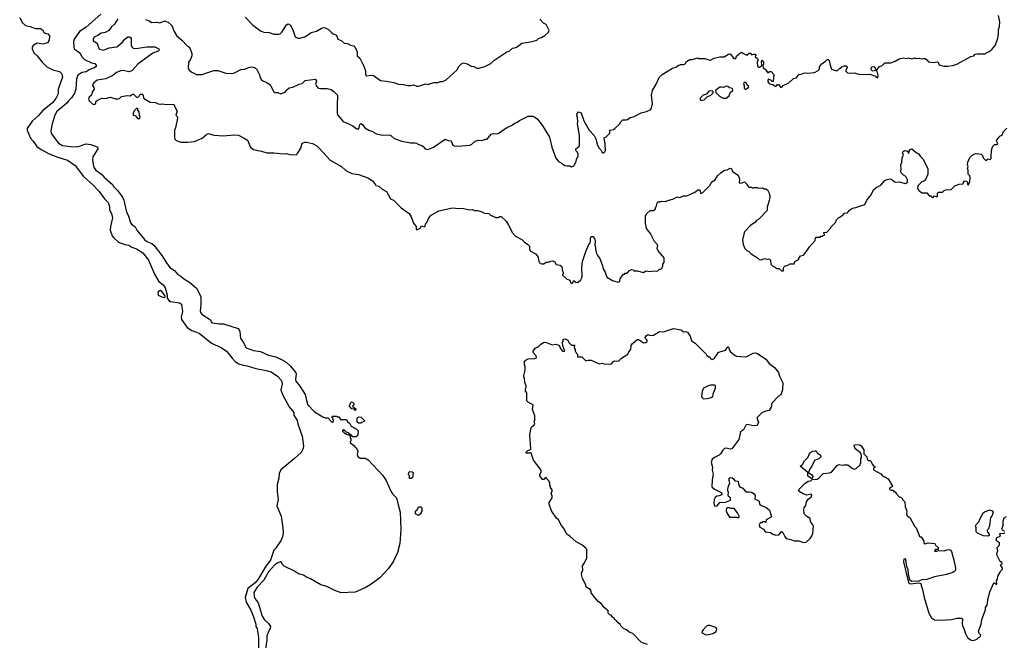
# Model space of a CAD drawing. Extents: x 1863118 to 1989590, y 394482 to 532474.
# Tile 5 of 215: x 1891943 to 1904418, y 432940 to 440853. Entities that reach past the tile are written whole.
import ezdxf

# ---------------------------------------------------------------- set-up
doc = ezdxf.new("R2010")
doc.units = 0

msp = doc.modelspace()

# ---------------------------------------------------------------- linework, layer by layer
at = {"layer": '0CON20XD'}
for points in [[(1891943, 440883), (1891975, 440818), (1892015, 440781), (1892078, 440768), (1892145, 440742), (1892205, 440741), (1892234, 440724), (1892255, 440687), (1892300, 440675), (1892319, 440649), (1892317, 440595), (1892295, 440558), (1892237, 440543), (1892165, 440556), (1892112, 440525), (1892101, 440505), (1892100, 440485), (1892122, 440435), (1892164, 440395), (1892226, 440316), (1892288, 440255), (1892365, 440219), (1892447, 440197), (1892477, 440167), (1892487, 440127), (1892429, 439975), (1892431, 439915), (1892402, 439855), (1892360, 439800), (1892235, 439703), (1892176, 439634), (1892102, 439568), (1892040, 439475), (1892037, 439455), (1892081, 439351), (1892116, 439315), (1892162, 439245), (1892215, 439208), (1892315, 439155), (1892415, 439114), (1892548, 439075), (1892645, 439004), (1892687, 438953), (1892751, 438865), (1892864, 438764), (1892952, 438675), (1893016, 438585), (1893065, 438538), (1893081, 438485), (1893083, 438445), (1893108, 438398), (1893119, 438345), (1893092, 438235), (1893089, 438185), (1893116, 438115), (1893130, 438095), (1893195, 438033), (1893276, 438006), (1893327, 437997), (1893365, 437973), (1893425, 437949), (1893505, 437898), (1893575, 437805), (1893650, 437630), (1893704, 437535), (1893759, 437495), (1893787, 437455), (1893813, 437367), (1893812, 437325), (1893833, 437295), (1893855, 437284), (1893970, 437265), (1893995, 437248), (1894004, 437155), (1893991, 437085), (1893993, 437055), (1894064, 436954), (1894125, 436917), (1894215, 436882), (1894375, 436755), (1894495, 436699), (1894565, 436655), (1894635, 436564), (1894675, 436523), (1894720, 436495), (1894773, 436475), (1894825, 436469), (1894935, 436435), (1895065, 436410), (1895131, 436391), (1895208, 436338), (1895257, 436285), (1895266, 436265), (1895269, 436235), (1895251, 436165), (1895271, 436105), (1895357, 435947), (1895418, 435875), (1895418, 435845), (1895460, 435775), (1895466, 435735), (1895520, 435575), (1895539, 435451), (1895535, 435425), (1895515, 435374), (1895426, 435295), (1895250, 435150), (1895229, 435105), (1895226, 435044), (1895206, 434965), (1895206, 434875), (1895220, 434775), (1895201, 434695), (1895254, 434565), (1895279, 434415), (1895281, 434355), (1895275, 434302), (1895255, 434258), (1895186, 434154), (1895165, 434132), (1895120, 434005), (1895062, 433928), (1894965, 433764), (1894925, 433719), (1894835, 433645), (1894799, 433535), (1894812, 433472), (1894872, 433372), (1894907, 433287), (1894934, 433195), (1894936, 433166), (1894951, 433141), (1894967, 433025), (1894968, 432895)], [(1892973, 440925), (1892785, 440757), (1892701, 440705), (1892632, 440605), (1892624, 440575), (1892628, 440505), (1892635, 440484), (1892704, 440435), (1892731, 440385), (1892765, 440349), (1892855, 440307), (1892895, 440299), (1892914, 440275), (1892911, 440259), (1892894, 440246), (1892825, 440220), (1892785, 440192), (1892735, 440184), (1892681, 440149), (1892664, 440105), (1892654, 439974), (1892638, 439922), (1892601, 439865), (1892563, 439827), (1892541, 439795), (1892412, 439688), (1892388, 439642), (1892354, 439535), (1892339, 439445), (1892342, 439415), (1892353, 439393), (1892435, 439290), (1892485, 439259), (1892585, 439245), (1892665, 439243), (1892715, 439253), (1892757, 439273), (1892785, 439279), (1892845, 439272), (1892925, 439244), (1892934, 439234), (1892932, 439215), (1892868, 439115), (1892866, 439075), (1892878, 438995), (1892886, 438975), (1892905, 438953), (1892984, 438894), (1893015, 438858), (1893117, 438767), (1893136, 438735), (1893188, 438685), (1893246, 438606), (1893264, 438565), (1893296, 438416), (1893318, 438375), (1893346, 438285), (1893361, 438261), (1893405, 438228), (1893426, 438185), (1893525, 438070), (1893556, 438045), (1893616, 438016), (1893645, 437994), (1893746, 437866), (1893802, 437772), (1893845, 437715), (1893905, 437676), (1893945, 437624), (1893985, 437603), (1894017, 437575), (1894099, 437525), (1894183, 437453), (1894240, 437345), (1894239, 437245), (1894229, 437165), (1894235, 437145), (1894255, 437119), (1894359, 437049), (1894375, 437018), (1894385, 437011), (1894475, 436998), (1894525, 436998), (1894711, 436941), (1894726, 436926), (1894731, 436905), (1894742, 436815), (1894772, 436775), (1894812, 436695), (1894905, 436661), (1894995, 436651), (1895095, 436604), (1895190, 436580), (1895286, 436536), (1895325, 436512), (1895370, 436470), (1895438, 436388), (1895447, 436365)], [(1893187, 440863), (1893144, 440795), (1893105, 440761), (1893072, 440718), (1893025, 440691), (1892975, 440682), (1892935, 440652), (1892889, 440635), (1892876, 440615), (1892873, 440585), (1892926, 440556), (1892947, 440487), (1892955, 440478), (1893005, 440467), (1893075, 440498), (1893175, 440509), (1893245, 440568), (1893275, 440607), (1893315, 440634), (1893335, 440638), (1893355, 440622), (1893357, 440525), (1893367, 440505), (1893382, 440492), (1893415, 440488), (1893552, 440508), (1893655, 440509), (1893706, 440485), (1893709, 440465), (1893697, 440453), (1893629, 440431), (1893502, 440338), (1893445, 440292), (1893365, 440204), (1893325, 440192), (1893255, 440210), (1893225, 440205), (1893170, 440185), (1893122, 440148), (1893035, 440106), (1892925, 440088), (1892883, 440055), (1892868, 440035), (1892865, 440020), (1892883, 439995), (1892888, 439975), (1892862, 439935), (1892852, 439895), (1892825, 439872), (1892814, 439845), (1892824, 439824), (1892870, 439785), (1892895, 439780), (1892910, 439795), (1892910, 439815), (1892925, 439830), (1892985, 439859), (1893034, 439856), (1893071, 439869), (1893095, 439870), (1893155, 439850), (1893185, 439852), (1893207, 439853), (1893235, 439878), (1893305, 439893), (1893345, 439890), (1893363, 439907), (1893375, 439910), (1893385, 439910), (1893425, 439870), (1893435, 439870), (1893458, 439882), (1893462, 439898), (1893475, 439910), (1893495, 439910), (1893507, 439895), (1893511, 439861), (1893595, 439808), (1893663, 439803), (1893696, 439786), (1893721, 439781), (1893755, 439786), (1893795, 439779), (1893891, 439781), (1893940, 439695), (1893920, 439645), (1893940, 439625), (1893942, 439605), (1893916, 439485), (1893904, 439455), (1893904, 439364), (1893910, 439340), (1893924, 439324), (1893985, 439303), (1894075, 439302), (1894159, 439311), (1894255, 439351), (1894315, 439403), (1894335, 439413), (1894405, 439391), (1894525, 439380), (1894655, 439396), (1894715, 439391), (1894788, 439352), (1894828, 439325), (1894869, 439239), (1894905, 439207), (1895005, 439189), (1895075, 439166), (1895165, 439167), (1895285, 439154), (1895325, 439156), (1895365, 439144), (1895445, 439143), (1895464, 439156), (1895510, 439235), (1895517, 439275), (1895525, 439287), (1895555, 439301), (1895575, 439303), (1895655, 439284), (1895707, 439255), (1895735, 439228), (1895875, 439075), (1896022, 438995), (1896075, 438942), (1896150, 438905), (1896235, 438890), (1896355, 438850), (1896415, 438813), (1896451, 438761), (1896455, 438753), (1896495, 438744), (1896535, 438706), (1896590, 438675), (1896643, 438583), (1896680, 438565), (1896775, 438468), (1896879, 438399), (1896903, 438355), (1896934, 438274), (1896968, 438235), (1896968, 438198), (1896975, 438190), (1897019, 438211), (1897035, 438240), (1897065, 438232), (1897080, 438235), (1897083, 438267), (1897102, 438285), (1897126, 438344), (1897155, 438378), (1897255, 438432), (1897425, 438471), (1897505, 438460), (1897544, 438466), (1897645, 438446), (1897675, 438447), (1897705, 438437), (1897745, 438436), (1897790, 438425), (1897834, 438404), (1897887, 438397), (1897910, 438375), (1897975, 438348), (1898005, 438348), (1898025, 438358), (1898045, 438358), (1898105, 438302), (1898135, 438248), (1898188, 438155), (1898225, 438112), (1898305, 438068), (1898335, 438038), (1898383, 438003), (1898402, 437982), (1898404, 437945), (1898412, 437925), (1898480, 437885), (1898510, 437855), (1898526, 437776), (1898555, 437762), (1898585, 437760), (1898615, 437780), (1898645, 437780), (1898674, 437796), (1898693, 437797), (1898719, 437789), (1898742, 437752), (1898790, 437745), (1898810, 437725), (1898820, 437665), (1898830, 437655), (1898830, 437635), (1898820, 437625), (1898820, 437615), (1898869, 437569), (1898913, 437553), (1898923, 437523), (1898933, 437513), (1898945, 437520), (1898962, 437548), (1898995, 437523), (1899021, 437529), (1899053, 437557), (1899062, 437575), (1899071, 437605), (1899066, 437714), (1899075, 437790), (1899115, 437918), (1899154, 438006), (1899170, 438025), (1899177, 438045), (1899174, 438085), (1899185, 438108), (1899205, 438108), (1899225, 438080), (1899234, 438045), (1899229, 437995), (1899240, 437965), (1899239, 437945), (1899250, 437890), (1899265, 437864), (1899294, 437826), (1899328, 437735), (1899336, 437695), (1899363, 437655), (1899383, 437593), (1899455, 437549), (1899525, 437530), (1899548, 437535), (1899553, 437575), (1899595, 437630), (1899605, 437630), (1899615, 437640), (1899638, 437642), (1899670, 437675), (1899695, 437688), (1899720, 437685), (1899725, 437670), (1899765, 437672), (1899845, 437652), (1899875, 437672), (1899925, 437662), (1899975, 437670), (1900012, 437668), (1900027, 437673), (1900045, 437690), (1900078, 437702), (1900090, 437735), (1900090, 437755), (1900110, 437775), (1900110, 437835), (1900033, 437923), (1900018, 437955), (1900027, 437997), (1899988, 438045), (1899934, 438144), (1899886, 438206), (1899871, 438275), (1899871, 438365), (1899885, 438393), (1899932, 438435), (1899974, 438436), (1899992, 438445), (1900000, 438455), (1900000, 438475), (1900007, 438483), (1900018, 438532), (1900035, 438550), (1900045, 438542), (1900075, 438552), (1900135, 438550), (1900143, 438557), (1900228, 438582), (1900275, 438608), (1900305, 438602), (1900355, 438620), (1900397, 438623), (1900495, 438668), (1900545, 438700), (1900560, 438695), (1900575, 438650), (1900595, 438658), (1900685, 438753), (1900713, 438797), (1900754, 438826), (1900786, 438874), (1900825, 438913), (1900875, 438948), (1900905, 438950), (1900945, 438972), (1900963, 438963), (1900975, 438932), (1901048, 438885), (1901062, 438835), (1901060, 438785), (1901085, 438781), (1901125, 438800), (1901160, 438765), (1901160, 438755), (1901171, 438741), (1901183, 438733), (1901212, 438732), (1901235, 438720), (1901255, 438728), (1901286, 438726), (1901305, 438718), (1901355, 438722), (1901375, 438710), (1901395, 438710), (1901417, 438697), (1901438, 438655), (1901448, 438615), (1901442, 438575), (1901414, 438476), (1901412, 438435), (1901306, 438324), (1901280, 438310), (1901255, 438278), (1901232, 438268), (1901203, 438245), (1901128, 438165), (1901122, 438152), (1901103, 438065), (1901108, 438005), (1901132, 437955), (1901155, 437928), (1901180, 437915), (1901210, 437885), (1901290, 437835), (1901313, 437813), (1901335, 437812), (1901385, 437828), (1901405, 437820), (1901435, 437822), (1901445, 437818), (1901457, 437805), (1901460, 437755), (1901485, 437730), (1901515, 437720), (1901535, 437700), (1901565, 437700), (1901595, 437670), (1901615, 437670), (1901620, 437675), (1901620, 437705), (1901635, 437730), (1901675, 437742), (1901705, 437760), (1901755, 437760), (1901765, 437790), (1901775, 437800), (1901805, 437810), (1901835, 437860), (1901875, 437872), (1901896, 437894), (1901948, 437975), (1902020, 438055), (1902020, 438075), (1902030, 438085), (1902032, 438098), (1902085, 438100), (1902095, 438110), (1902115, 438110), (1902125, 438120), (1902138, 438122), (1902140, 438135), (1902130, 438145), (1902132, 438158), (1902168, 438162), (1902220, 438215), (1902220, 438225), (1902232, 438238), (1902280, 438285), (1902292, 438318), (1902325, 438350), (1902337, 438353), (1902355, 438370), (1902365, 438370), (1902395, 438400), (1902430, 438405), (1902455, 438438), (1902493, 438467), (1902537, 438473), (1902595, 438497), (1902650, 438510), (1902678, 438565), (1902732, 438635), (1902762, 438698), (1902795, 438728), (1902855, 438757), (1902906, 438814)], [(1894798, 440885), (1894895, 440783), (1894995, 440713), (1895035, 440697), (1895105, 440692), (1895161, 440671), (1895225, 440670), (1895244, 440676), (1895265, 440697), (1895323, 440787), (1895345, 440800), (1895376, 440785), (1895410, 440710), (1895432, 440635), (1895467, 440617), (1895495, 440617), (1895565, 440639), (1895635, 440692), (1895705, 440707), (1895765, 440744), (1895795, 440754), (1895815, 440751), (1895857, 440727), (1895898, 440688), (1895914, 440674), (1895956, 440656), (1895975, 440608), (1896015, 440588), (1896054, 440554), (1896095, 440552), (1896135, 440530), (1896175, 440520), (1896188, 440508), (1896220, 440445), (1896220, 440395), (1896252, 440365), (1896302, 440265), (1896323, 440205), (1896326, 440165), (1896335, 440140), (1896395, 440152), (1896425, 440148), (1896515, 440081), (1896586, 440076), (1896685, 440056), (1896743, 440037), (1896804, 440034), (1896855, 440020), (1896895, 440020), (1896935, 440029), (1896975, 440013), (1896995, 440013), (1897085, 440039), (1897115, 440034), (1897192, 440058), (1897245, 440057), (1897272, 440068), (1897305, 440071), (1897345, 440093), (1897485, 440220), (1897504, 440255), (1897545, 440300), (1897565, 440307), (1897625, 440288), (1897665, 440263), (1897695, 440260), (1897737, 440237), (1897763, 440237), (1897835, 440260), (1897911, 440299), (1897952, 440338), (1898114, 440446), (1898146, 440454), (1898186, 440494), (1898215, 440497), (1898245, 440509), (1898305, 440557), (1898435, 440577), (1898495, 440593), (1898516, 440614), (1898555, 440627), (1898595, 440653), (1898643, 440697), (1898650, 440715), (1898615, 440792), (1898581, 440811), (1898535, 440858)], [(1899358, 439178), (1899364, 439195), (1899362, 439275), (1899350, 439355), (1899375, 439368), (1899408, 439402), (1899418, 439415), (1899422, 439455), (1899465, 439463), (1899484, 439476), (1899546, 439534), (1899557, 439555), (1899586, 439584), (1899625, 439584), (1899645, 439590), (1899676, 439614), (1899730, 439625), (1899815, 439674), (1899885, 439689), (1899940, 439715), (1899960, 439785), (1899948, 439895), (1899962, 439955), (1900008, 440035), (1900045, 440120), (1900085, 440157), (1900215, 440240), (1900255, 440253), (1900285, 440273), (1900316, 440284), (1900356, 440284), (1900375, 440292), (1900390, 440325), (1900435, 440348), (1900462, 440348), (1900535, 440368), (1900545, 440362), (1900622, 440362), (1900673, 440343), (1900695, 440342), (1900743, 440367), (1900812, 440382), (1900867, 440383), (1900925, 440418), (1900945, 440420), (1900992, 440362), (1901015, 440360), (1901025, 440390), (1901085, 440440), (1901098, 440438), (1901113, 440423), (1901155, 440402), (1901185, 440430), (1901205, 440430), (1901215, 440410), (1901245, 440418), (1901260, 440415), (1901268, 440405), (1901263, 440383), (1901290, 440360), (1901298, 440345), (1901288, 440315), (1901290, 440265), (1901303, 440253), (1901315, 440252), (1901348, 440272), (1901340, 440325), (1901345, 440340), (1901367, 440315), (1901368, 440285), (1901360, 440275), (1901364, 440244), (1901388, 440225), (1901422, 440182), (1901443, 440197), (1901465, 440198), (1901497, 440157), (1901488, 440072), (1901475, 440070), (1901460, 440085), (1901432, 440098), (1901420, 440085), (1901422, 440065), (1901445, 440042), (1901485, 440030), (1901513, 440013), (1901527, 440013), (1901545, 440030), (1901555, 440030), (1901585, 439992), (1901605, 440002), (1901615, 440018), (1901688, 440052), (1901745, 440108), (1901784, 440116), (1901815, 440158), (1901845, 440162), (1901885, 440180), (1901925, 440177), (1902015, 440184), (1902061, 440209), (1902077, 440225), (1902078, 440255), (1902094, 440286), (1902153, 440327), (1902175, 440350), (1902188, 440348), (1902197, 440337), (1902210, 440275), (1902230, 440225), (1902278, 440208), (1902305, 440210), (1902335, 440240), (1902345, 440240), (1902360, 440255), (1902395, 440270), (1902415, 440270), (1902427, 440257), (1902428, 440245), (1902408, 440205), (1902432, 440182), (1902475, 440174), (1902515, 440182), (1902587, 440157), (1902715, 440161), (1902785, 440138), (1902795, 440123), (1902815, 440118), (1902820, 440145), (1902807, 440197), (1902795, 440210), (1902745, 440200), (1902730, 440225), (1902730, 440245), (1902742, 440258), (1902765, 440260), (1902780, 440245), (1902782, 440232), (1902795, 440220), (1902805, 440220), (1902835, 440260), (1902865, 440270), (1902903, 440307), (1902982, 440308), (1903035, 440328), (1903085, 440358), (1903135, 440368), (1903185, 440362), (1903205, 440368), (1903245, 440357), (1903285, 440368), (1903295, 440363), (1903333, 440367), (1903365, 440358), (1903395, 440363), (1903415, 440360), (1903438, 440345), (1903458, 440318), (1903515, 440310), (1903568, 440318), (1903576, 440316), (1903593, 440285), (1903605, 440277), (1903656, 440266), (1903704, 440266), (1903766, 440274), (1903815, 440290), (1903995, 440388), (1904030, 440395), (1904050, 440415), (1904075, 440422), (1904175, 440422), (1904185, 440430), (1904245, 440458), (1904262, 440475), (1904302, 440525), (1904336, 440615), (1904346, 440676), (1904344, 440725), (1904358, 440765), (1904360, 440825), (1904344, 440905)], [(1893538, 440855), (1893585, 440837), (1893615, 440817), (1893685, 440823), (1893715, 440813), (1893785, 440840), (1893795, 440830), (1893825, 440820), (1893869, 440779), (1893900, 440705), (1893931, 440651), (1893998, 440595), (1894064, 440524), (1894083, 440513), (1894102, 440485), (1894123, 440425), (1894123, 440397), (1894101, 440339), (1894083, 440315), (1894078, 440245), (1894092, 440215), (1894125, 440190), (1894185, 440160), (1894235, 440157), (1894255, 440157), (1894315, 440182), (1894405, 440208), (1894455, 440208), (1894555, 440177), (1894645, 440173), (1894675, 440183), (1894745, 440222), (1894795, 440226), (1894844, 440246), (1894886, 440254), (1894917, 440247), (1894945, 440232), (1894982, 440155), (1894984, 440134), (1895002, 440095), (1895025, 440078), (1895076, 440056), (1895115, 440028), (1895125, 440010), (1895161, 439941), (1895175, 439932), (1895215, 439930), (1895253, 439913), (1895305, 439933), (1895326, 439964), (1895359, 439991), (1895405, 439997), (1895483, 440037), (1895524, 440046), (1895558, 440082), (1895685, 440100), (1895695, 440097), (1895702, 440075), (1895693, 440035), (1895706, 440006), (1895725, 439987), (1895755, 439980), (1895840, 439980), (1895889, 439969), (1895924, 439945), (1895971, 439895), (1895964, 439765), (1895967, 439665), (1895975, 439642), (1896042, 439562), (1896155, 439513), (1896215, 439470), (1896239, 439471), (1896253, 439527), (1896265, 439536), (1896285, 439524), (1896315, 439485), (1896365, 439453), (1896405, 439442), (1896465, 439407), (1896535, 439392), (1896615, 439394), (1896635, 439389), (1896646, 439386), (1896686, 439346), (1896784, 439314), (1896895, 439291), (1896955, 439293), (1896975, 439287), (1896986, 439276), (1897038, 439258), (1897056, 439246), (1897082, 439215), (1897105, 439209), (1897125, 439211), (1897185, 439237), (1897335, 439338), (1897373, 439323), (1897408, 439318), (1897432, 439265), (1897447, 439257), (1897505, 439249), (1897547, 439257), (1897647, 439263), (1897670, 439275), (1897714, 439316), (1897755, 439327), (1897795, 439322), (1897825, 439330), (1897835, 439340), (1897865, 439340), (1897915, 439402), (1897945, 439412), (1897985, 439408), (1898005, 439413), (1898114, 439486), (1898176, 439514), (1898215, 439543), (1898245, 439553), (1898275, 439578), (1898385, 439630), (1898443, 439633), (1898480, 439615), (1898505, 439592), (1898562, 439515), (1898654, 439364), (1898685, 439240), (1898735, 439100), (1898770, 439055), (1898805, 439040), (1898825, 439020), (1898835, 439020), (1898848, 439008), (1898875, 439000), (1898912, 439002), (1898935, 438990), (1898965, 439003), (1898993, 439055), (1898999, 439085), (1899019, 439125), (1899019, 439149), (1899005, 439180), (1898990, 439195), (1898990, 439215), (1899005, 439230), (1899025, 439238), (1899036, 439255), (1899036, 439385), (1899009, 439535), (1899014, 439565), (1899012, 439612), (1899001, 439645), (1899008, 439665), (1899025, 439686), (1899058, 439675), (1899090, 439570), (1899158, 439455), (1899221, 439385), (1899241, 439345), (1899264, 439265), (1899284, 439225), (1899306, 439206), (1899320, 439180), (1899335, 439167), (1899345, 439167), (1899358, 439178)], [(1900895, 439860), (1900933, 439887), (1900947, 439933), (1900980, 439955), (1900975, 439980), (1900935, 439990), (1900915, 440008), (1900895, 440012), (1900865, 439992), (1900835, 440000), (1900813, 439997), (1900760, 439955), (1900762, 439932), (1900810, 439885), (1900855, 439860), (1900895, 439860)], [(1901145, 439972), (1901178, 439992), (1901180, 440005), (1901160, 440025), (1901148, 440055), (1901135, 440062), (1901113, 440043), (1901122, 440015), (1901120, 439985), (1901133, 439973), (1901145, 439972)], [(1900575, 439830), (1900595, 439832), (1900615, 439838), (1900653, 439877), (1900700, 439895), (1900730, 439925), (1900728, 439938), (1900715, 439950), (1900675, 439948), (1900645, 439910), (1900604, 439896), (1900570, 439865), (1900560, 439845), (1900575, 439830)], [(1893465, 439602), (1893468, 439625), (1893460, 439635), (1893458, 439685), (1893440, 439705), (1893438, 439728), (1893425, 439730), (1893392, 439698), (1893380, 439665), (1893380, 439645), (1893410, 439635), (1893435, 439602), (1893465, 439602)], [(1902906, 438814), (1902935, 438830), (1902975, 438837), (1902995, 438828), (1903035, 438793), (1903085, 438798), (1903165, 438778), (1903190, 438795), (1903192, 438825), (1903172, 438865), (1903142, 438885), (1903112, 438915), (1903103, 438933), (1903110, 438955), (1903108, 439015), (1903118, 439045), (1903124, 439106), (1903140, 439135), (1903130, 439165), (1903138, 439182), (1903155, 439194), (1903182, 439192), (1903198, 439178), (1903205, 439160), (1903222, 439208), (1903245, 439218), (1903301, 439171), (1903325, 439158), (1903355, 439118), (1903392, 439085), (1903448, 438965), (1903448, 438895), (1903428, 438845), (1903405, 438810), (1903375, 438800), (1903322, 438748), (1903320, 438715), (1903330, 438705), (1903330, 438695), (1903375, 438660), (1903438, 438658), (1903465, 438620), (1903485, 438620), (1903505, 438600), (1903518, 438602), (1903535, 438620), (1903565, 438610), (1903570, 438615), (1903570, 438655), (1903585, 438670), (1903635, 438670), (1903655, 438690), (1903675, 438698), (1903745, 438700), (1903793, 438747), (1903845, 438768), (1903898, 438772), (1903900, 438795), (1903915, 438810), (1903938, 438808), (1903950, 438795), (1903950, 438765), (1903965, 438760), (1903980, 438805), (1903987, 438855), (1903980, 438875), (1903960, 438895), (1903958, 438945), (1903950, 438965), (1903958, 438995), (1903952, 439015), (1903955, 439050), (1903983, 439107), (1904010, 439135), (1904045, 439154), (1904066, 439156), (1904125, 439148), (1904141, 439131), (1904152, 439102), (1904185, 439070), (1904203, 439087), (1904215, 439090), (1904235, 439082), (1904245, 439088), (1904252, 439095), (1904250, 439135), (1904258, 439215), (1904278, 439255), (1904295, 439272), (1904327, 439273), (1904336, 439284), (1904318, 439318), (1904324, 439336), (1904336, 439344), (1904362, 439378), (1904396, 439394), (1904398, 439415), (1904408, 439435), (1904452, 439478)], [(1893775, 437333), (1893788, 437342), (1893788, 437355), (1893745, 437408), (1893725, 437421), (1893705, 437414), (1893692, 437395), (1893698, 437365), (1893745, 437340), (1893775, 437333)], [(1899899, 432939), (1899823, 432963), (1899710, 433075), (1899663, 433093), (1899630, 433125), (1899595, 433140), (1899560, 433175), (1899555, 433190), (1899524, 433214), (1899506, 433236), (1899490, 433245), (1899480, 433255), (1899480, 433265), (1899454, 433284), (1899435, 433310), (1899420, 433315), (1899400, 433335), (1899400, 433365), (1899347, 433407), (1899310, 433455), (1899275, 433478), (1899230, 433535), (1899185, 433590), (1899182, 433615), (1899173, 433633), (1899122, 433665), (1899118, 433695), (1899072, 433775), (1899060, 433825), (1899064, 433856), (1899077, 433877), (1899074, 433936), (1899098, 433972), (1899128, 434035), (1899128, 434135), (1899122, 434152), (1899065, 434202), (1898995, 434238), (1898915, 434312), (1898887, 434327), (1898865, 434348), (1898843, 434405), (1898807, 434447), (1898768, 434515), (1898745, 434538), (1898679, 434629), (1898650, 434715), (1898650, 434735), (1898690, 434795), (1898690, 434825), (1898680, 434835), (1898680, 434865), (1898690, 434875), (1898690, 434895), (1898670, 434925), (1898670, 434945), (1898660, 434955), (1898660, 434985), (1898650, 434995), (1898650, 435005), (1898620, 435035), (1898618, 435048), (1898602, 435048), (1898585, 435030), (1898565, 435030), (1898533, 435073), (1898533, 435087), (1898550, 435125), (1898550, 435145), (1898453, 435273), (1898430, 435335), (1898428, 435358), (1898415, 435370), (1898405, 435360), (1898365, 435360), (1898360, 435365), (1898360, 435375), (1898372, 435388), (1898383, 435397), (1898408, 435402), (1898420, 435415), (1898406, 435594), (1898422, 435685), (1898440, 435705), (1898460, 435715), (1898460, 435725), (1898470, 435735), (1898462, 435765), (1898468, 435775), (1898468, 435835), (1898442, 435915), (1898450, 435975), (1898390, 436005), (1898370, 436025), (1898370, 436125), (1898350, 436145), (1898350, 436175), (1898360, 436195), (1898360, 436215), (1898342, 436255), (1898340, 436315), (1898330, 436325), (1898330, 436345), (1898348, 436415), (1898348, 436455), (1898338, 436485), (1898340, 436525), (1898360, 436545), (1898384, 436556), (1898471, 436559), (1898489, 436571), (1898488, 436595), (1898448, 436635), (1898448, 436655), (1898475, 436692), (1898515, 436712), (1898545, 436742), (1898580, 436765), (1898605, 436769), (1898690, 436735), (1898735, 436742), (1898775, 436730), (1898802, 436675), (1898820, 436655), (1898842, 436648), (1898850, 436655), (1898823, 436723), (1898820, 436765), (1898830, 436775), (1898830, 436805), (1898855, 436812), (1898890, 436795), (1898902, 436762), (1898935, 436730), (1898978, 436728), (1898970, 436715), (1898970, 436695), (1898980, 436675), (1898980, 436655), (1898990, 436645), (1898992, 436632), (1899010, 436615), (1899012, 436582), (1899065, 436582), (1899115, 436530), (1899145, 436538), (1899185, 436538), (1899285, 436492), (1899325, 436500), (1899345, 436492), (1899425, 436490), (1899440, 436495), (1899467, 436523), (1899485, 436532), (1899515, 436528), (1899535, 436532), (1899568, 436565), (1899603, 436587), (1899650, 436615), (1899660, 436645), (1899687, 436673), (1899690, 436725), (1899704, 436746), (1899765, 436800), (1899785, 436800), (1899805, 436790), (1899845, 436758), (1899875, 436763), (1899892, 436775), (1899893, 436793), (1899870, 436815), (1899868, 436825), (1899881, 436849), (1899903, 436867), (1899935, 436853), (1899975, 436857), (1900035, 436896), (1900055, 436902), (1900102, 436898), (1900225, 436943), (1900322, 436922), (1900355, 436898), (1900385, 436902), (1900405, 436893), (1900437, 436845), (1900454, 436784), (1900500, 436755), (1900640, 436615), (1900645, 436600), (1900655, 436600), (1900675, 436580), (1900685, 436580), (1900690, 436565), (1900715, 436550), (1900750, 436565), (1900750, 436575), (1900787, 436623), (1900790, 436635), (1900813, 436647), (1900884, 436666), (1900915, 436707), (1900925, 436710), (1900936, 436665), (1900947, 436647), (1901007, 436597), (1901025, 436590), (1901135, 436583), (1901155, 436587), (1901235, 436630), (1901265, 436632), (1901293, 436623), (1901395, 436553), (1901438, 436498), (1901507, 436445), (1901558, 436385), (1901568, 436335), (1901611, 436251), (1901606, 436165), (1901596, 436124), (1901585, 436102), (1901555, 436082), (1901474, 435996), (1901467, 435975), (1901466, 435945), (1901438, 435902), (1901395, 435894), (1901346, 435874), (1901287, 435815), (1901286, 435795), (1901302, 435755), (1901286, 435714), (1901235, 435709), (1901165, 435724), (1901144, 435716), (1901114, 435656), (1901075, 435630), (1901053, 435535), (1900965, 435418), (1900945, 435413), (1900895, 435424), (1900875, 435420), (1900850, 435400), (1900823, 435355), (1900805, 435337), (1900745, 435307), (1900716, 435284), (1900704, 435245), (1900720, 435185), (1900717, 435145), (1900731, 435095), (1900716, 435024), (1900713, 434935), (1900745, 434907), (1900830, 434865), (1900840, 434855), (1900838, 434832), (1900805, 434820), (1900775, 434818), (1900755, 434800), (1900742, 434775), (1900738, 434725), (1900740, 434705), (1900752, 434692), (1900780, 434695), (1900815, 434738), (1900885, 434740), (1900950, 434765), (1900950, 434795), (1900924, 434814), (1900918, 434828), (1900922, 434865), (1900914, 434884), (1900914, 434904), (1900923, 434945), (1900941, 434985), (1900931, 435015), (1900931, 435045), (1900945, 435054), (1900970, 435050), (1900988, 435038), (1901005, 435010), (1901048, 435005), (1901050, 434965), (1901060, 434955), (1901060, 434945), (1901075, 434930), (1901106, 434916), (1901145, 434870), (1901185, 434872), (1901216, 434866), (1901248, 434848), (1901260, 434825), (1901258, 434785), (1901308, 434758), (1901321, 434711), (1901338, 434698), (1901398, 434678), (1901441, 434641), (1901467, 434553), (1901400, 434515), (1901398, 434482), (1901385, 434490), (1901355, 434490), (1901345, 434480), (1901325, 434480), (1901312, 434455), (1901322, 434422), (1901365, 434398), (1901390, 434365), (1901456, 434356), (1901486, 434336), (1901525, 434322), (1901553, 434327)], [(1895447, 436365), (1895437, 436295), (1895441, 436275), (1895492, 436212), (1895561, 436105), (1895575, 436030), (1895593, 435975), (1895677, 435887), (1895783, 435823), (1895815, 435810), (1895848, 435808), (1895895, 435760), (1895905, 435760), (1895915, 435750), (1895920, 435775), (1895910, 435805), (1895900, 435815), (1895905, 435830), (1895955, 435830), (1895965, 435820), (1895985, 435820), (1896015, 435780), (1896025, 435790), (1896085, 435790), (1896102, 435752), (1896115, 435750), (1896128, 435738), (1896142, 435702), (1896178, 435688), (1896192, 435672), (1896205, 435670), (1896230, 435645), (1896227, 435593), (1896205, 435570), (1896165, 435570), (1896138, 435598), (1896120, 435600), (1896120, 435585), (1896130, 435575), (1896130, 435555), (1896140, 435545), (1896140, 435515), (1896130, 435505), (1896130, 435495), (1896175, 435460), (1896217, 435407), (1896228, 435385), (1896220, 435345), (1896222, 435325), (1896258, 435298), (1896325, 435300), (1896345, 435280), (1896355, 435280), (1896545, 435078), (1896586, 435016), (1896645, 434878), (1896667, 434845), (1896717, 434795), (1896739, 434709), (1896764, 434615), (1896771, 434395), (1896760, 434215), (1896729, 434105), (1896674, 433985), (1896613, 433895), (1896505, 433783), (1896398, 433702), (1896330, 433660), (1896195, 433600), (1896015, 433593), (1895935, 433623), (1895835, 433673), (1895760, 433695), (1895628, 433768), (1895575, 433790), (1895540, 433815), (1895475, 433833), (1895425, 433868), (1895295, 433930), (1895270, 433955), (1895254, 433984), (1895245, 433986), (1895215, 433974), (1895175, 433946), (1895095, 433857), (1895038, 433752), (1894951, 433665), (1894910, 433595), (1894914, 433545), (1894928, 433515), (1894965, 433465), (1895015, 433295), (1895045, 433249), (1895094, 433204), (1895121, 433165), (1895118, 433142), (1895095, 433102), (1895074, 433045), (1895074, 432985), (1895065, 432948), (1895062, 432895)], [(1900608, 436048), (1900655, 436052), (1900705, 436068), (1900725, 436080), (1900733, 436125), (1900757, 436185), (1900757, 436217), (1900745, 436222), (1900695, 436222), (1900664, 436216), (1900608, 436185), (1900590, 436145), (1900582, 436075), (1900608, 436048)], [(1896195, 435900), (1896175, 435920), (1896152, 435922), (1896120, 435955), (1896120, 435965), (1896128, 435972), (1896145, 436010), (1896158, 436008), (1896180, 435985), (1896178, 435972), (1896160, 435955), (1896208, 435918), (1896195, 435900)], [(1896265, 435740), (1896235, 435740), (1896220, 435755), (1896220, 435805), (1896235, 435820), (1896268, 435818), (1896310, 435775), (1896308, 435762), (1896275, 435750), (1896265, 435740)], [(1896115, 435600), (1896120, 435605), (1896108, 435618), (1896072, 435632), (1896068, 435648), (1896055, 435650), (1896045, 435660), (1896032, 435648), (1896032, 435642), (1896062, 435612), (1896075, 435610), (1896085, 435600), (1896115, 435600)], [(1901553, 434327), (1901575, 434340), (1901595, 434370), (1901612, 434355), (1901637, 434305), (1901655, 434281), (1901715, 434269), (1901755, 434249), (1901815, 434252), (1901875, 434229), (1901906, 434234), (1901958, 434282), (1901976, 434304), (1901990, 434345), (1902001, 434435), (1901994, 434455), (1901964, 434495), (1901957, 434535), (1901915, 434561), (1901884, 434595), (1901880, 434645), (1901883, 434667), (1901902, 434698), (1901913, 434745), (1901935, 434778), (1901970, 434805), (1901980, 434835), (1901965, 434840), (1901915, 434828), (1901868, 434845), (1901818, 434875), (1901810, 434885), (1901820, 434895), (1901820, 434905), (1901892, 434978), (1901933, 435007), (1901965, 435010), (1901985, 435030), (1902047, 435033), (1902066, 435044), (1902125, 435102), (1902205, 435111), (1902228, 435122), (1902302, 435205), (1902324, 435216), (1902365, 435208), (1902385, 435213), (1902435, 435214), (1902450, 435205), (1902484, 435174), (1902515, 435160), (1902541, 435169), (1902590, 435215), (1902590, 435225), (1902600, 435235), (1902600, 435295), (1902610, 435305), (1902610, 435335), (1902596, 435366), (1902530, 435415), (1902517, 435453), (1902522, 435465), (1902535, 435472), (1902585, 435468), (1902606, 435456), (1902640, 435405), (1902640, 435355), (1902677, 435317), (1902680, 435285), (1902695, 435270), (1902718, 435268), (1902730, 435255), (1902742, 435222), (1902762, 435202), (1902778, 435198), (1902778, 435182), (1902760, 435175), (1902762, 435152), (1902855, 435098), (1902881, 435071), (1902905, 435063), (1902946, 435036), (1903002, 434945), (1902996, 434934), (1902972, 434928), (1902964, 434915), (1902965, 434902), (1902985, 434893), (1903005, 434892), (1903022, 434872), (1903035, 434870), (1903050, 434845), (1903085, 434810), (1903095, 434810), (1903125, 434790), (1903130, 434775), (1903157, 434747), (1903160, 434685), (1903182, 434625), (1903178, 434595), (1903189, 434569), (1903222, 434545), (1903280, 434435), (1903300, 434415), (1903345, 434310), (1903355, 434300), (1903365, 434300), (1903397, 434247), (1903400, 434225), (1903415, 434213), (1903455, 434226), (1903538, 434218), (1903542, 434202), (1903578, 434165), (1903580, 434145), (1903575, 434140), (1903548, 434142), (1903532, 434122), (1903565, 434118), (1903585, 434130), (1903655, 434125), (1903705, 434141), (1903734, 434136), (1903751, 434115), (1903779, 434005), (1903800, 433905), (1903800, 433885), (1903793, 433865), (1903765, 433848), (1903685, 433825), (1903535, 433794), (1903437, 433763), (1903375, 433755), (1903335, 433741), (1903245, 433736), (1903221, 433751), (1903202, 433832), (1903198, 433885), (1903181, 433925), (1903169, 434015), (1903164, 434024), (1903143, 434017), (1903140, 433985), (1903194, 433755), (1903209, 433715), (1903225, 433705), (1903335, 433720), (1903354, 433714), (1903364, 433705), (1903364, 433684), (1903383, 433635), (1903404, 433534), (1903461, 433335), (1903497, 433275), (1903535, 433252), (1903615, 433244), (1903750, 433255), (1903815, 433272), (1903875, 433270), (1903888, 433255), (1903882, 433205), (1903888, 433175), (1903907, 433145), (1903924, 433084), (1903952, 433025), (1903990, 432995), (1904015, 432988), (1904039, 432991), (1904070, 433005), (1904092, 433028), (1904105, 433030), (1904117, 433043), (1904120, 433055), (1904098, 433078), (1904093, 433105), (1904126, 433194), (1904134, 433256), (1904178, 433375), (1904178, 433405), (1904202, 433435), (1904214, 433526), (1904228, 433565), (1904234, 433606), (1904285, 433720), (1904295, 433720), (1904315, 433700), (1904325, 433700), (1904317, 433745), (1904331, 433765), (1904334, 433805), (1904362, 433845), (1904369, 433865), (1904395, 433890), (1904394, 433905), (1904370, 433945), (1904390, 433965), (1904388, 433975), (1904367, 433987), (1904322, 434072), (1904326, 434105), (1904336, 434125), (1904329, 434165), (1904355, 434194), (1904357, 434225), (1904319, 434249), (1904313, 434265), (1904325, 434292), (1904368, 434312), (1904360, 434335), (1904365, 434348), (1904405, 434342), (1904427, 434353)], [(1901985, 435040), (1901975, 435040), (1901935, 435068), (1901930, 435075), (1901930, 435115), (1901832, 435195), (1901860, 435220), (1901885, 435263), (1901927, 435305), (1901953, 435365), (1901993, 435387), (1902023, 435393), (1902035, 435390), (1902048, 435365), (1902088, 435335), (1902093, 435315), (1902069, 435291), (1902015, 435268), (1901975, 435190), (1901952, 435165), (1901938, 435118), (1901978, 435085), (1901990, 435065), (1901985, 435040)], [(1896905, 435040), (1896882, 435042), (1896880, 435075), (1896870, 435085), (1896873, 435117), (1896885, 435130), (1896917, 435127), (1896928, 435115), (1896920, 435055), (1896905, 435040)], [(1896995, 434570), (1896960, 434595), (1896960, 434625), (1896978, 434642), (1896995, 434680), (1897025, 434680), (1897040, 434665), (1897040, 434625), (1897030, 434615), (1897028, 434602), (1896995, 434570)], [(1901045, 434540), (1901058, 434552), (1901060, 434565), (1901038, 434605), (1900995, 434660), (1900955, 434662), (1900935, 434670), (1900905, 434670), (1900900, 434665), (1900893, 434633), (1900902, 434605), (1900935, 434550), (1901035, 434550), (1901045, 434540)], [(1904215, 434310), (1904155, 434313), (1904077, 434347), (1904060, 434365), (1904060, 434415), (1904052, 434435), (1904065, 434460), (1904100, 434495), (1904103, 434517), (1904148, 434605), (1904175, 434622), (1904235, 434644), (1904265, 434632), (1904278, 434615), (1904265, 434570), (1904243, 434547), (1904229, 434445), (1904218, 434405), (1904202, 434385), (1904205, 434360), (1904228, 434335), (1904225, 434318), (1904215, 434310)], [(1904425, 434370), (1904397, 434387), (1904388, 434405), (1904403, 434447), (1904404, 434506), (1904417, 434543), (1904445, 434560)], [(1900635, 433062), (1900675, 433063), (1900725, 433079), (1900768, 433102), (1900774, 433134), (1900763, 433155), (1900675, 433184), (1900645, 433169), (1900601, 433125), (1900587, 433097), (1900592, 433085), (1900635, 433062)]]:
    msp.add_lwpolyline(points, dxfattribs=at)

doc.saveas('drawing.dxf')
